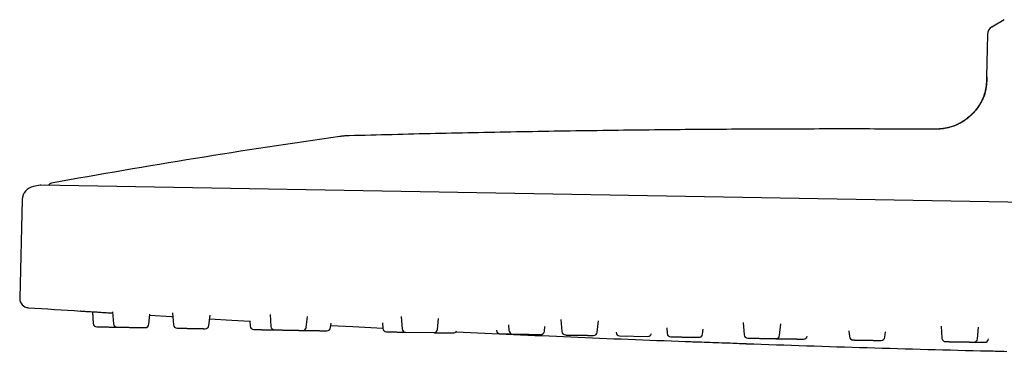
# Model space of a CAD drawing. Header units: millimetres. Extents: x 8 to 1762, y 12 to 2705.
# Tile 54 of 115: x 29 to 136, y 2624 to 2660. Entities that reach past the tile are written whole.
import ezdxf

# ---------------------------------------------------------------- set-up
doc = ezdxf.new("R2010")
doc.units = ezdxf.units.MM

msp = doc.modelspace()

# ---------------------------------------------------------------- linework, layer by layer
at = {"color": 7, "linetype": 'Continuous', "lineweight": 30}
for p, q in [((134.89, 2658.92), (136.24, 2659.7)), ((134.39, 2658.07), (134.31, 2653.47)), ((128.34, 2647.76), (128.34, 2647.76)), ((31.11, 2641.65), (30.39, 2641.52)), ((276.96, 2637.37), (31.17, 2641.66)), ((29.16, 2640.08), (28.88, 2629.33)), ((36.8, 2627.86), (36.89, 2626.59)), ((39.01, 2627.84), (39.1, 2626.55)), ((42.96, 2626.48), (43.08, 2627.59)), ((45.55, 2627.74), (45.64, 2626.44)), ((49.51, 2626.37), (49.63, 2627.5)), ((56.18, 2627.57), (56.27, 2626.25)), ((60.13, 2626.18), (60.26, 2627.35)), ((70.48, 2627.33), (70.57, 2626)), ((74.43, 2625.93), (74.56, 2627.13)), ((53.97, 2626.88), (54.01, 2626.29)), ((62.78, 2626.14), (62.83, 2626.6)), ((68.44, 2626.66), (68.48, 2626.04)), ((82.19, 2626.42), (82.23, 2625.8)), ((86.1, 2625.73), (86.15, 2626.25)), ((87.9, 2627.02), (87.99, 2625.7)), ((91.86, 2625.63), (91.98, 2626.85)), ((99.43, 2626.12), (99.48, 2625.5)), ((107.78, 2626.67), (107.87, 2625.35)), ((111.74, 2625.28), (111.87, 2626.53)), ((129.35, 2626.28), (129.44, 2624.97)), ((133.31, 2624.91), (133.44, 2626.18)), ((70.96, 2625.63), (74.03, 2625.58)), ((80.87, 2625.84), (80.87, 2625.82)), ((93.9, 2625.62), (93.9, 2625.59)), ((94.29, 2625.22), (97.36, 2625.17)), ((103.34, 2625.43), (103.4, 2625.97)), ((119.3, 2625.77), (119.35, 2625.15)), ((123.21, 2625.08), (123.27, 2625.65))]:
    msp.add_line(p, q, dxfattribs=at)
at = {"color": 7, "linetype": 'Continuous', "lineweight": 30, "flags": 128}
for points in [[(43.07, 2627.47), (45.42, 2627.33), (45.58, 2627.32)], [(49.58, 2627.09), (52.01, 2626.95), (53.97, 2626.84)], [(62.8, 2626.36), (65.2, 2626.24), (68.48, 2626.07)], [(101.49, 2624.62), (101.49, 2624.62), (101.5, 2624.62), (101.55, 2624.62), (101.63, 2624.62), (101.74, 2624.61), (101.88, 2624.61), (102.05, 2624.6), (102.24, 2624.59), (102.46, 2624.59), (102.7, 2624.58), (102.96, 2624.57), (103.23, 2624.56), (103.53, 2624.55), (103.83, 2624.54), (104.15, 2624.53), (104.47, 2624.51), (104.79, 2624.5), (105.11, 2624.49), (105.43, 2624.48), (105.74, 2624.47), (106.05, 2624.46), (106.35, 2624.45), (106.62, 2624.44), (106.88, 2624.43), (107.12, 2624.42), (107.34, 2624.41), (107.53, 2624.4), (107.7, 2624.4), (107.84, 2624.39), (107.95, 2624.39), (108.03, 2624.38), (108.07, 2624.38), (108.09, 2624.38), (108.09, 2624.38)], [(134.48, 2623.59), (134.48, 2623.59), (134.5, 2623.59), (134.54, 2623.59), (134.62, 2623.59), (134.73, 2623.59), (134.87, 2623.58), (135.04, 2623.58), (135.23, 2623.57), (135.45, 2623.57), (135.69, 2623.56), (135.95, 2623.56), (136.23, 2623.55), (136.52, 2623.54)]]:
    msp.add_lwpolyline(points, dxfattribs=at)
at = {"color": 7, "linetype": 'Continuous', "lineweight": 30}
for centre, radius, start, end in [((135.39, 2658.05), 1, 119.9638, 179), ((184.19, 1802.43), 853.07, 98.11385, 100.25252), ((30.66, 2640.04), 1.5, 100.3866, 178.5), ((31.17, 2641.36), 0.3, 89, 100.3372), ((32.44, 2641.38), 0.5, 100.2525, 149.0984), ((29.88, 2629.3), 1, 178.5, 266.2715), ((199.26, 5228.45), 2605.67, 266.27148, 266.39732), ((37.29, 2626.62), 0.4, 184, 269), ((39.5, 2626.58), 0.4, 184, 269), ((42.57, 2626.53), 0.4, 269, 354), ((46.04, 2626.46), 0.4, 184, 269), ((49.11, 2626.41), 0.4, 269, 354), ((54.41, 2626.32), 0.4, 184, 269), ((56.67, 2626.28), 0.4, 184, 269), ((59.74, 2626.23), 0.4, 269, 354), ((62.38, 2626.18), 0.4, 269, 354), ((68.88, 2626.07), 0.4, 184, 269), ((70.97, 2626.03), 0.4, 184, 269), ((74.03, 2625.98), 0.4, 269, 354), ((76.15, 2625.94), 0.4, 269, 338.0014), ((199.26, 5228.45), 2605.67, 267.29866, 267.84966), ((81.27, 2625.85), 0.4, 184, 269), ((82.63, 2625.83), 0.4, 184, 269), ((85.7, 2625.77), 0.4, 269, 354), ((88.39, 2625.73), 0.4, 184, 269), ((91.46, 2625.67), 0.4, 269, 354), ((94.3, 2625.62), 0.4, 184, 269), ((97.37, 2625.57), 0.4, 269, 346.5129), ((99.88, 2625.52), 0.4, 184, 269), ((102.94, 2625.47), 0.4, 269, 354), ((108.27, 2625.38), 0.4, 184, 269), ((111.34, 2625.32), 0.4, 269, 354), ((114.35, 2625.27), 0.4, 269, 349.7447), ((119.75, 2625.18), 0.4, 184, 269), ((122.81, 2625.12), 0.4, 269, 354), ((129.84, 2625), 0.4, 184, 269), ((199.26, 5228.45), 2605.67, 267.99492, 268.5755), ((132.91, 2624.95), 0.4, 269, 354), ((134.12, 2624.93), 0.4, 269, 354)]:
    msp.add_arc(centre, radius, start, end, dxfattribs=at)
for points, knots in [([(134.31, 2653.47), (134.31, 2653.35), (134.3, 2653.09), (134.28, 2652.71), (134.24, 2652.33), (134.17, 2651.94), (134.06, 2651.55), (133.92, 2651.16), (133.74, 2650.76), (133.5, 2650.36), (133.22, 2649.96), (132.89, 2649.58), (132.53, 2649.22), (132.15, 2648.9), (131.74, 2648.61), (131.31, 2648.37), (130.88, 2648.16), (130.44, 2648), (130.01, 2647.89), (129.58, 2647.82), (129.16, 2647.78), (128.75, 2647.76), (128.47, 2647.76), (128.34, 2647.76)], [0, 0, 0, 0, 0.040368, 0.08108, 0.122411, 0.164601, 0.207851, 0.252298, 0.297994, 0.349631, 0.402501, 0.45626, 0.510473, 0.564656, 0.61833, 0.671066, 0.722531, 0.772524, 0.82099, 0.867195, 0.912221, 0.956362, 1, 1, 1, 1]), ([(134.33, 2653.47), (134.33, 2653.38), (134.33, 2653.21), (134.32, 2652.97), (134.31, 2652.77), (134.29, 2652.6), (134.27, 2652.42), (134.24, 2652.21), (134.18, 2651.89), (134.07, 2651.5), (133.91, 2651.07), (133.71, 2650.68), (133.49, 2650.31), (133.24, 2649.96), (132.96, 2649.63), (132.66, 2649.32), (132.34, 2649.03), (132, 2648.77), (131.64, 2648.53), (131.26, 2648.32), (130.91, 2648.16), (130.59, 2648.05), (130.3, 2647.96), (130.01, 2647.89), (129.79, 2647.85), (129.63, 2647.82), (129.52, 2647.81), (129.39, 2647.8), (129.24, 2647.78), (129.05, 2647.77), (128.83, 2647.77), (128.6, 2647.76), (128.45, 2647.76), (128.37, 2647.76)], [0, 0, 0, 0, 0.0295861, 0.0551694, 0.0767599, 0.0943146, 0.1083659, 0.1355686, 0.1635598, 0.2140587, 0.2646609, 0.3107459, 0.3569029, 0.4031366, 0.449392, 0.4956703, 0.5419755, 0.5882436, 0.6344825, 0.6806892, 0.7268129, 0.7590613, 0.7912683, 0.8233887, 0.853681, 0.8648693, 0.8758206, 0.8892216, 0.9060079, 0.9261094, 0.9494681, 0.9760585, 1, 1, 1, 1]), ([(134.33, 2653.47), (134.33, 2653.47), (134.31, 2653.47), (134.31, 2653.47), (134.31, 2653.47)], [0, 0, 0, 0, 0.076281, 1, 1, 1, 1]), ([(128.34, 2647.76), (125.56, 2647.77), (119.78, 2647.79), (111, 2647.77), (102.02, 2647.72), (92.89, 2647.62), (83.62, 2647.47), (74.21, 2647.29), (67.94, 2647.12), (64.8, 2647.04)], [0, 0, 0, 0, 0.131409, 0.272811, 0.414215, 0.555617, 0.70375, 0.851878, 1, 1, 1, 1]), ([(64.8, 2647.04), (64.75, 2647.04), (64.63, 2647.04), (64.43, 2647.03), (64.24, 2647.01), (64.06, 2646.99), (63.92, 2646.98), (63.83, 2646.96), (63.79, 2646.96)], [0, 0, 0, 0, 0.159369, 0.353459, 0.57017, 0.734096, 0.877333, 1, 1, 1, 1]), ([(35.52, 2627.94), (35.52, 2627.94), (35.52, 2627.94), (35.54, 2627.94), (35.58, 2627.93), (35.66, 2627.93), (35.77, 2627.92), (35.91, 2627.91), (36.08, 2627.9), (36.27, 2627.89), (36.49, 2627.88), (36.73, 2627.86), (36.99, 2627.85), (37.27, 2627.83), (37.56, 2627.81), (37.87, 2627.79), (38.18, 2627.77), (38.5, 2627.75), (38.78, 2627.74), (38.95, 2627.72), (39.02, 2627.72)], [0, 0, 0, 0, 0.0002597, 0.0605937, 0.1205179, 0.1806239, 0.2414983, 0.30129, 0.3617365, 0.4220016, 0.4821829, 0.5420406, 0.6026126, 0.6628002, 0.7228849, 0.7829382, 0.8434614, 0.9035246, 0.9636556, 1, 1, 1, 1]), ([(37.28, 2626.22), (37.29, 2626.22), (37.29, 2626.22), (37.31, 2626.22), (37.34, 2626.22), (37.39, 2626.22), (37.45, 2626.21), (37.53, 2626.21), (37.63, 2626.21), (37.73, 2626.21), (37.85, 2626.21), (37.96, 2626.21), (38.06, 2626.2), (38.16, 2626.2), (38.28, 2626.2), (38.43, 2626.2), (38.62, 2626.19), (38.8, 2626.19), (38.96, 2626.19), (39.1, 2626.19), (39.25, 2626.18), (39.37, 2626.18), (39.45, 2626.18), (39.48, 2626.18)], [0, 0, 0, 0, 0.0468368, 0.0932961, 0.1397983, 0.186763, 0.2375544, 0.2878532, 0.3381956, 0.389116, 0.4399075, 0.4902064, 0.5237382, 0.5574484, 0.5914936, 0.6538202, 0.7157242, 0.7782026, 0.8250394, 0.8714987, 0.9180009, 0.9649656, 1, 1, 1, 1]), ([(39.5, 2626.18), (39.5, 2626.18), (39.49, 2626.18), (39.52, 2626.18), (39.56, 2626.18), (39.6, 2626.18), (39.66, 2626.18), (39.74, 2626.17), (39.83, 2626.17), (39.93, 2626.17), (40.05, 2626.17), (40.17, 2626.17), (40.31, 2626.16), (40.43, 2626.16), (40.55, 2626.16), (40.65, 2626.16), (40.78, 2626.16), (40.94, 2626.15), (41.13, 2626.15), (41.31, 2626.15), (41.47, 2626.14), (41.6, 2626.14), (41.73, 2626.14), (41.86, 2626.14), (41.99, 2626.14), (42.1, 2626.13), (42.21, 2626.13), (42.3, 2626.13), (42.38, 2626.13), (42.44, 2626.13), (42.48, 2626.13), (42.51, 2626.13), (42.54, 2626.13), (42.56, 2626.13), (42.56, 2626.13), (42.56, 2626.13)], [0, 0, 0, 0, 0.022344, 0.062486, 0.092579, 0.12243, 0.152308, 0.182483, 0.215116, 0.247434, 0.279779, 0.312496, 0.34513, 0.377447, 0.398991, 0.42065, 0.442525, 0.48257, 0.522343, 0.562486, 0.592579, 0.622429, 0.652307, 0.682482, 0.715116, 0.747434, 0.779779, 0.812495, 0.845129, 0.877447, 0.898991, 0.92065, 0.942524, 0.982595, 1, 1, 1, 1]), ([(42.53, 2626.13), (42.54, 2626.13), (42.56, 2626.13), (42.56, 2626.13), (42.56, 2626.13)], [0, 0, 0, 0, 0.502133, 1, 1, 1, 1]), ([(46.04, 2626.06), (46.04, 2626.06), (46.04, 2626.06), (46.05, 2626.06), (46.09, 2626.06), (46.14, 2626.06), (46.21, 2626.06), (46.29, 2626.06), (46.37, 2626.06), (46.47, 2626.06), (46.58, 2626.06), (46.71, 2626.05), (46.84, 2626.05), (46.98, 2626.05), (47.13, 2626.05), (47.26, 2626.04), (47.38, 2626.04), (47.49, 2626.04), (47.62, 2626.04), (47.79, 2626.03), (47.98, 2626.03), (48.14, 2626.03), (48.29, 2626.03), (48.41, 2626.02), (48.53, 2626.02), (48.64, 2626.02), (48.75, 2626.02), (48.84, 2626.02), (48.92, 2626.01), (48.99, 2626.01), (49.04, 2626.01), (49.07, 2626.01), (49.09, 2626.01), (49.1, 2626.01), (49.1, 2626.01), (49.1, 2626.01)], [0, 0, 0, 0, 0.0050102, 0.0450554, 0.0848291, 0.1249719, 0.1550648, 0.1849152, 0.2147932, 0.2449682, 0.277602, 0.3099194, 0.3422647, 0.3749813, 0.4076152, 0.4399325, 0.4614769, 0.483136, 0.5050102, 0.5450554, 0.5848291, 0.6249719, 0.6550648, 0.6849152, 0.7147932, 0.7449682, 0.777602, 0.8099194, 0.8422647, 0.8749813, 0.9076152, 0.9399325, 0.9614769, 0.983136, 1, 1, 1, 1]), ([(54.4, 2625.92), (54.4, 2625.92), (54.4, 2625.92), (54.43, 2625.92), (54.46, 2625.92), (54.51, 2625.92), (54.57, 2625.92), (54.65, 2625.91), (54.74, 2625.91), (54.85, 2625.91), (54.96, 2625.91), (55.08, 2625.91), (55.18, 2625.91), (55.27, 2625.9), (55.4, 2625.9), (55.55, 2625.9), (55.74, 2625.9), (55.92, 2625.89), (56.08, 2625.89), (56.22, 2625.89), (56.36, 2625.88), (56.5, 2625.88), (56.6, 2625.88), (56.65, 2625.88), (56.65, 2625.88)], [0, 0, 0, 0, 0.045983, 0.091594, 0.137249, 0.183357, 0.233222, 0.282603, 0.332027, 0.382019, 0.431884, 0.481266, 0.514186, 0.547281, 0.580705, 0.641895, 0.70267, 0.764009, 0.809992, 0.855604, 0.901258, 0.947366, 0.997231, 1, 1, 1, 1]), ([(56.66, 2625.88), (56.66, 2625.88), (56.66, 2625.88), (56.68, 2625.88), (56.7, 2625.88), (56.74, 2625.88), (56.82, 2625.88), (56.91, 2625.87), (57, 2625.87), (57.1, 2625.87), (57.21, 2625.87), (57.33, 2625.87), (57.46, 2625.87), (57.6, 2625.86), (57.74, 2625.86), (57.9, 2625.86), (58.05, 2625.85), (58.19, 2625.85), (58.31, 2625.85), (58.41, 2625.85), (58.55, 2625.85), (58.7, 2625.84), (58.88, 2625.84), (59.04, 2625.84), (59.16, 2625.84), (59.27, 2625.83), (59.37, 2625.83), (59.46, 2625.83), (59.54, 2625.83), (59.61, 2625.83), (59.66, 2625.83), (59.7, 2625.83), (59.72, 2625.83), (59.73, 2625.83), (59.73, 2625.83)], [0, 0, 0, 0, 0.021597, 0.04331, 0.065238, 0.105381, 0.145253, 0.185494, 0.215661, 0.245585, 0.275536, 0.305785, 0.338499, 0.370896, 0.403321, 0.436118, 0.468832, 0.501228, 0.522826, 0.544538, 0.566466, 0.60661, 0.646481, 0.686722, 0.716889, 0.746813, 0.776764, 0.807014, 0.839728, 0.872124, 0.904549, 0.937346, 0.97006, 1, 1, 1, 1]), ([(59.74, 2625.83), (59.75, 2625.83), (59.8, 2625.82), (59.9, 2625.82), (60.02, 2625.82), (60.16, 2625.82), (60.29, 2625.82), (60.4, 2625.81), (60.5, 2625.81), (60.64, 2625.81), (60.8, 2625.81), (60.99, 2625.8), (61.17, 2625.8), (61.32, 2625.8), (61.46, 2625.8), (61.59, 2625.79), (61.71, 2625.79), (61.84, 2625.79), (61.95, 2625.79), (62.05, 2625.79), (62.14, 2625.78), (62.22, 2625.78), (62.27, 2625.78), (62.31, 2625.78), (62.34, 2625.78), (62.36, 2625.78), (62.38, 2625.78), (62.37, 2625.78), (62.37, 2625.78)], [0, 0, 0, 0, 0.014751, 0.057606, 0.100952, 0.144189, 0.187006, 0.215551, 0.244247, 0.273228, 0.326284, 0.37898, 0.432166, 0.472036, 0.511585, 0.55117, 0.59115, 0.634386, 0.677204, 0.720058, 0.763405, 0.806641, 0.849459, 0.878003, 0.906699, 0.93568, 0.98877, 1, 1, 1, 1]), ([(68.88, 2625.67), (68.88, 2625.67), (68.88, 2625.67), (68.88, 2625.67), (68.9, 2625.67), (68.95, 2625.66), (69.02, 2625.66), (69.1, 2625.66), (69.18, 2625.66), (69.27, 2625.66), (69.37, 2625.66), (69.49, 2625.66), (69.62, 2625.65), (69.76, 2625.65), (69.9, 2625.65), (70.05, 2625.65), (70.19, 2625.64), (70.31, 2625.64), (70.42, 2625.64), (70.55, 2625.64), (70.71, 2625.63), (70.85, 2625.63), (70.93, 2625.63), (70.95, 2625.63)], [0, 0, 0, 0, 0.001623, 0.03723, 0.102416, 0.167159, 0.232504, 0.281489, 0.33008, 0.378715, 0.427834, 0.480955, 0.533561, 0.586213, 0.639469, 0.692591, 0.745197, 0.780267, 0.815523, 0.85113, 0.916316, 0.981059, 1, 1, 1, 1]), ([(74.04, 2625.58), (74.07, 2625.58), (74.13, 2625.57), (74.22, 2625.57), (74.33, 2625.57), (74.46, 2625.57), (74.62, 2625.57), (74.81, 2625.56), (74.99, 2625.56), (75.14, 2625.56), (75.27, 2625.55), (75.4, 2625.55), (75.52, 2625.55), (75.64, 2625.55), (75.75, 2625.55), (75.85, 2625.54), (75.94, 2625.54), (76.01, 2625.54), (76.06, 2625.54), (76.09, 2625.54), (76.11, 2625.54), (76.13, 2625.54), (76.14, 2625.54), (76.14, 2625.54)], [0, 0, 0, 0, 0.029702, 0.064443, 0.099368, 0.134641, 0.199215, 0.263351, 0.328082, 0.376608, 0.424742, 0.472921, 0.52158, 0.574202, 0.626315, 0.678472, 0.731229, 0.783852, 0.835964, 0.870705, 0.905631, 0.940904, 1, 1, 1, 1]), ([(81.26, 2625.45), (81.26, 2625.45), (81.26, 2625.45), (81.27, 2625.45), (81.28, 2625.45), (81.32, 2625.45), (81.38, 2625.45), (81.46, 2625.45), (81.54, 2625.44), (81.63, 2625.44), (81.73, 2625.44), (81.85, 2625.44), (81.97, 2625.44), (82.11, 2625.44), (82.25, 2625.43), (82.4, 2625.43), (82.52, 2625.43), (82.59, 2625.43), (82.61, 2625.43)], [0, 0, 0, 0, 0.006828, 0.053707, 0.101052, 0.187726, 0.273813, 0.360699, 0.425833, 0.490441, 0.55511, 0.620421, 0.691055, 0.761003, 0.831012, 0.901824, 0.972457, 1, 1, 1, 1]), ([(82.63, 2625.43), (82.63, 2625.43), (82.63, 2625.43), (82.65, 2625.43), (82.67, 2625.43), (82.7, 2625.42), (82.76, 2625.42), (82.85, 2625.42), (82.95, 2625.42), (83.06, 2625.42), (83.16, 2625.42), (83.27, 2625.41), (83.4, 2625.41), (83.54, 2625.41), (83.68, 2625.41), (83.83, 2625.4), (83.99, 2625.4), (84.14, 2625.4), (84.28, 2625.4), (84.4, 2625.39), (84.51, 2625.39), (84.64, 2625.39), (84.79, 2625.39), (84.96, 2625.39), (85.11, 2625.38), (85.23, 2625.38), (85.33, 2625.38), (85.41, 2625.38), (85.49, 2625.38), (85.56, 2625.37), (85.62, 2625.37), (85.66, 2625.37), (85.69, 2625.37), (85.7, 2625.37), (85.69, 2625.37), (85.69, 2625.37)], [0, 0, 0, 0, 0.029238, 0.050782, 0.072441, 0.094315, 0.134361, 0.174134, 0.214277, 0.24437, 0.27422, 0.304098, 0.334273, 0.366907, 0.399225, 0.43157, 0.464287, 0.49692, 0.529238, 0.550782, 0.572441, 0.594315, 0.634361, 0.674134, 0.714277, 0.74437, 0.77422, 0.804098, 0.834273, 0.866907, 0.899225, 0.93157, 0.964287, 0.99692, 1, 1, 1, 1]), ([(88.39, 2625.33), (88.39, 2625.33), (88.39, 2625.33), (88.41, 2625.33), (88.45, 2625.32), (88.5, 2625.32), (88.55, 2625.32), (88.6, 2625.32), (88.67, 2625.32), (88.77, 2625.32), (88.91, 2625.32), (89.05, 2625.31), (89.19, 2625.31), (89.32, 2625.31), (89.46, 2625.31), (89.6, 2625.3), (89.75, 2625.3), (89.91, 2625.3), (90.06, 2625.3), (90.22, 2625.29), (90.37, 2625.29), (90.5, 2625.29), (90.61, 2625.29), (90.7, 2625.29), (90.82, 2625.28), (90.94, 2625.28), (91.08, 2625.28), (91.19, 2625.28), (91.27, 2625.28), (91.33, 2625.27), (91.38, 2625.27), (91.42, 2625.27), (91.45, 2625.27), (91.45, 2625.27), (91.45, 2625.27)], [0, 0, 0, 0, 0.029859, 0.06266, 0.095378, 0.127778, 0.149378, 0.171092, 0.193023, 0.233171, 0.273047, 0.313293, 0.343463, 0.37339, 0.403345, 0.433597, 0.466315, 0.498715, 0.531144, 0.563945, 0.596662, 0.629063, 0.650662, 0.672377, 0.694307, 0.734456, 0.774331, 0.814577, 0.844748, 0.874675, 0.904629, 0.934882, 0.9676, 1, 1, 1, 1]), ([(99.87, 2625.13), (99.87, 2625.13), (99.87, 2625.13), (99.88, 2625.12), (99.9, 2625.12), (99.94, 2625.12), (99.98, 2625.12), (100.02, 2625.12), (100.08, 2625.12), (100.17, 2625.12), (100.3, 2625.12), (100.43, 2625.12), (100.56, 2625.11), (100.69, 2625.11), (100.82, 2625.11), (100.96, 2625.11), (101.11, 2625.1), (101.26, 2625.1), (101.42, 2625.1), (101.57, 2625.1), (101.73, 2625.09), (101.86, 2625.09), (101.98, 2625.09), (102.07, 2625.09), (102.19, 2625.08), (102.33, 2625.08), (102.47, 2625.08), (102.59, 2625.08), (102.69, 2625.08), (102.76, 2625.07), (102.82, 2625.07), (102.87, 2625.07), (102.91, 2625.07), (102.93, 2625.07), (102.93, 2625.07), (102.94, 2625.07)], [0, 0, 0, 0, 0.002996, 0.035713, 0.068346, 0.100664, 0.122208, 0.143867, 0.165741, 0.205787, 0.24556, 0.285703, 0.315796, 0.345646, 0.375524, 0.405699, 0.438333, 0.470651, 0.502996, 0.535713, 0.568346, 0.600664, 0.622208, 0.643867, 0.665741, 0.705787, 0.74556, 0.785703, 0.815796, 0.845646, 0.875524, 0.905699, 0.938333, 0.970651, 1, 1, 1, 1]), ([(108.27, 2624.98), (108.27, 2624.98), (108.27, 2624.98), (108.29, 2624.98), (108.33, 2624.98), (108.38, 2624.98), (108.45, 2624.98), (108.52, 2624.97), (108.59, 2624.97), (108.66, 2624.97), (108.75, 2624.97), (108.87, 2624.97), (109.04, 2624.97), (109.19, 2624.96), (109.35, 2624.96), (109.49, 2624.96), (109.63, 2624.95), (109.78, 2624.95), (109.93, 2624.95), (110.09, 2624.95), (110.24, 2624.94), (110.39, 2624.94), (110.53, 2624.94), (110.65, 2624.94), (110.74, 2624.94), (110.82, 2624.93), (110.92, 2624.93), (111.03, 2624.93), (111.13, 2624.93), (111.21, 2624.93), (111.27, 2624.93), (111.3, 2624.93), (111.32, 2624.93), (111.33, 2624.92), (111.33, 2624.92), (111.33, 2624.92)], [0, 0, 0, 0, 0.027626, 0.059944, 0.092289, 0.125006, 0.157639, 0.189957, 0.211501, 0.23316, 0.255035, 0.29508, 0.334853, 0.374996, 0.405089, 0.43494, 0.464818, 0.494993, 0.527626, 0.559944, 0.592289, 0.625006, 0.657639, 0.689957, 0.711501, 0.73316, 0.755035, 0.79508, 0.834853, 0.874996, 0.905089, 0.93494, 0.964818, 0.994993, 1, 1, 1, 1]), ([(111.27, 2624.93), (111.27, 2624.93), (111.27, 2624.93), (111.29, 2624.93), (111.32, 2624.93), (111.37, 2624.92), (111.43, 2624.92), (111.48, 2624.92), (111.54, 2624.92), (111.62, 2624.92), (111.73, 2624.92), (111.88, 2624.92), (112.02, 2624.91), (112.17, 2624.91), (112.3, 2624.91), (112.44, 2624.91), (112.59, 2624.9), (112.74, 2624.9), (112.89, 2624.9), (113.05, 2624.89), (113.2, 2624.89), (113.35, 2624.89), (113.48, 2624.89), (113.59, 2624.89), (113.67, 2624.88), (113.78, 2624.88), (113.9, 2624.88), (114.03, 2624.88), (114.13, 2624.88), (114.2, 2624.87), (114.26, 2624.87), (114.3, 2624.87), (114.33, 2624.87), (114.34, 2624.87), (114.34, 2624.87), (114.34, 2624.87)], [0, 0, 0, 0, 0.018275, 0.05062, 0.083337, 0.115971, 0.148288, 0.169832, 0.191491, 0.213366, 0.253411, 0.293185, 0.333327, 0.36342, 0.393271, 0.423149, 0.453324, 0.485958, 0.518275, 0.55062, 0.583337, 0.615971, 0.648288, 0.669832, 0.691491, 0.713366, 0.753411, 0.793185, 0.833327, 0.86342, 0.893271, 0.923149, 0.953324, 0.985958, 1, 1, 1, 1]), ([(119.74, 2624.78), (119.74, 2624.78), (119.74, 2624.78), (119.75, 2624.78), (119.78, 2624.78), (119.82, 2624.78), (119.88, 2624.78), (119.95, 2624.77), (120.01, 2624.77), (120.08, 2624.77), (120.16, 2624.77), (120.28, 2624.77), (120.44, 2624.77), (120.59, 2624.76), (120.74, 2624.76), (120.88, 2624.76), (121.02, 2624.76), (121.17, 2624.75), (121.32, 2624.75), (121.47, 2624.75), (121.63, 2624.75), (121.78, 2624.74), (121.92, 2624.74), (122.05, 2624.74), (122.15, 2624.74), (122.23, 2624.73), (122.33, 2624.73), (122.45, 2624.73), (122.56, 2624.73), (122.65, 2624.73), (122.71, 2624.73), (122.76, 2624.73), (122.79, 2624.73), (122.8, 2624.72), (122.8, 2624.72), (122.8, 2624.72)], [0, 0, 0, 0, 0.0097658, 0.0420832, 0.0744284, 0.1071451, 0.139779, 0.1720963, 0.1936407, 0.2152998, 0.237174, 0.2772192, 0.3169929, 0.3571357, 0.3872286, 0.417079, 0.446957, 0.477132, 0.5097658, 0.5420832, 0.5744284, 0.6071451, 0.639779, 0.6720963, 0.6936407, 0.7152998, 0.737174, 0.7772192, 0.8169929, 0.8571357, 0.8872286, 0.917079, 0.946957, 0.977132, 1, 1, 1, 1]), ([(129.83, 2624.6), (129.84, 2624.6), (129.84, 2624.6), (129.86, 2624.6), (129.89, 2624.6), (129.94, 2624.6), (130.01, 2624.6), (130.09, 2624.6), (130.18, 2624.6), (130.28, 2624.59), (130.37, 2624.59), (130.45, 2624.59), (130.56, 2624.59), (130.7, 2624.59), (130.88, 2624.58), (131.05, 2624.58), (131.21, 2624.58), (131.36, 2624.58), (131.5, 2624.57), (131.65, 2624.57), (131.8, 2624.57), (131.94, 2624.57), (132.09, 2624.56), (132.22, 2624.56), (132.35, 2624.56), (132.45, 2624.56), (132.53, 2624.55), (132.6, 2624.55), (132.67, 2624.55), (132.75, 2624.55), (132.83, 2624.55), (132.87, 2624.55), (132.9, 2624.55), (132.9, 2624.55), (132.9, 2624.55)], [0, 0, 0, 0, 0.027387, 0.057639, 0.090357, 0.122757, 0.155186, 0.187986, 0.220704, 0.253104, 0.274704, 0.296419, 0.318349, 0.358497, 0.398373, 0.438619, 0.468789, 0.498716, 0.528671, 0.558923, 0.591641, 0.624041, 0.65647, 0.68927, 0.721988, 0.754388, 0.775988, 0.797703, 0.819633, 0.859781, 0.899657, 0.939903, 0.970073, 1, 1, 1, 1]), ([(132.91, 2624.55), (132.96, 2624.55), (133.06, 2624.55), (133.21, 2624.54), (133.35, 2624.54), (133.48, 2624.54), (133.59, 2624.54), (133.68, 2624.53), (133.75, 2624.53), (133.83, 2624.53), (133.92, 2624.53), (134, 2624.53), (134.06, 2624.53), (134.09, 2624.53), (134.11, 2624.53), (134.11, 2624.53), (134.11, 2624.53)], [0, 0, 0, 0, 0.073364, 0.148597, 0.224694, 0.300598, 0.375766, 0.425877, 0.476254, 0.527132, 0.620275, 0.712786, 0.806155, 0.876149, 0.945579, 1, 1, 1, 1])]:
    msp.add_open_spline(points, degree=3, knots=knots, dxfattribs=at)

doc.saveas('drawing.dxf')
